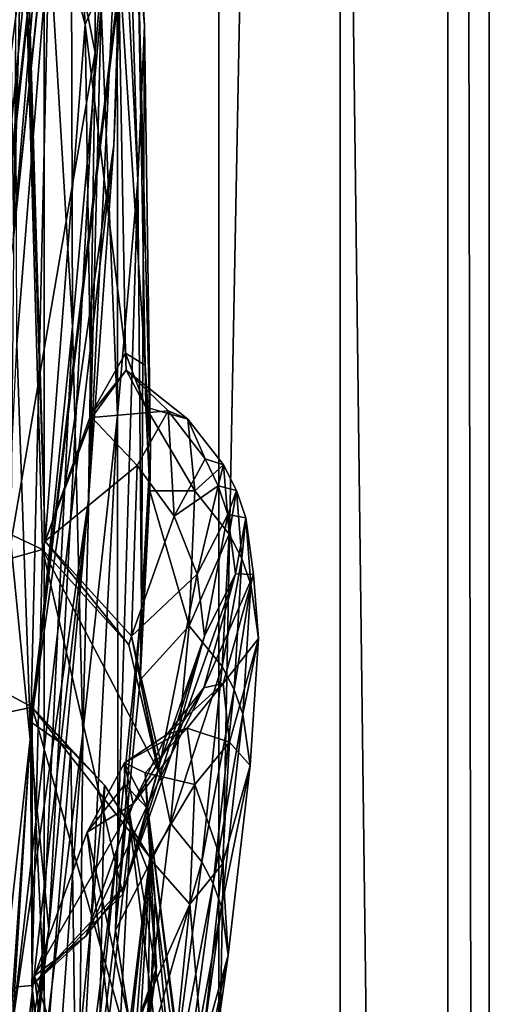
# Model space of a CAD drawing. Header units: metres. Extents: x -1004 to 0, y -808 to 0.
# Tile 78 of 122: x -17 to 0, y -441 to -405. Entities that reach past the tile are written whole.
import ezdxf

# ---------------------------------------------------------------- set-up
doc = ezdxf.new("R2010")
doc.units = ezdxf.units.M

msp = doc.modelspace()

# ---------------------------------------------------------------- linework, layer by layer
at = {"layer": 'top01'}
for points in [[(-5.519217, -35.401562, 163.059708), (-38.838268, -744.103516, 163.059708), (-52.518909, -738.401428, 163.059708)], [(-52.518909, -738.401428, 163.059708), (-52.518909, -65.543846, 163.059708), (-5.519217, -35.401562, 163.059708)], [(-5.519217, -35.401562, 2063.059814), (-52.518909, -65.543846, 2063.059814), (-52.518909, -738.401428, 2063.059814)], [(-38.838268, -744.103516, 2063.059814), (-5.519217, -35.401562, 2063.059814), (-52.518909, -738.401428, 2063.059814)], [(-5.519217, -35.401562, 163.059708), (-35.448151, -746.330383, 163.059708), (-38.838268, -744.103516, 163.059708)], [(-38.838268, -744.103516, 2063.059814), (-35.448151, -746.330383, 2063.059814), (-5.519217, -35.401562, 2063.059814)], [(-33.221333, -749.720459, 163.059708), (-35.448151, -746.330383, 163.059708), (-5.519217, -35.401562, 163.059708)], [(-35.448151, -746.330383, 2063.059814), (-33.221333, -749.720459, 2063.059814), (-5.519217, -35.401562, 2063.059814)], [(-5.519217, -789.40155, 163.059708), (-33.221333, -749.720459, 163.059708), (-5.519217, -35.401562, 163.059708)], [(-5.519217, -35.401562, 2063.059814), (-33.221333, -749.720459, 2063.059814), (-5.519217, -789.40155, 2063.059814)], [(-5.519217, -789.40155, 163.059708), (-5.519217, -35.401562, 163.059708), (-5.519217, -789.40155, 173.920044)], [(-5.519217, -35.401562, 163.059708), (-5.519217, -35.401562, 2063.059814), (-5.519217, -789.40155, 173.920044)], [(-5.519217, -789.40155, 173.920044), (-5.519217, -35.401562, 2063.059814), (-5.519217, -789.40155, 2051.920166)], [(-5.519217, -35.401562, 2063.059814), (-5.519217, -789.40155, 2063.059814), (-5.519217, -789.40155, 2051.920166)], [(-14.577818, -296.740875, 1608.159668), (-19.624281, -258.028748, 1608.027588), (-17.590122, -413.033936, 1608.080688)], [(-13.578199, -374.472443, 1608.185913), (-14.577818, -296.740875, 1608.159668), (-17.590122, -413.033936, 1608.080688)], [(-13.614356, -374.437164, 1611.010864), (-17.608839, -413.11734, 1610.883667), (-16.397919, -398.548248, 1717.933838)], [(-13.614356, -374.437164, 1611.010864), (-13.578199, -374.472443, 1608.185913), (-17.608839, -413.11734, 1610.883667)], [(-13.578199, -374.472443, 1608.185913), (-17.590122, -413.033936, 1608.080688), (-17.608839, -413.11734, 1610.883667)], [(-14.566199, -406.168793, 456.6586), (-14.564396, -374.864166, 456.759827), (-17.398537, -391.917389, 405.125092)], [(-14.566199, -406.168793, 456.6586), (-13.282385, -390.928864, 509.239197), (-14.564396, -374.864166, 456.759827)], [(-13.879843, -409.596252, 562.68634), (-13.668272, -403.748108, 614.817261), (-12.515596, -376.386993, 614.789063)], [(-13.879843, -409.596252, 562.68634), (-12.515596, -376.386993, 614.789063), (-12.650256, -378.647888, 562.581543)], [(-13.879843, -409.596252, 562.68634), (-12.650256, -378.647888, 562.581543), (-13.282385, -390.928864, 509.239197)], [(-101.642921, -448.420227, 620.141785), (-102.357254, -384.109985, 620.160461), (-16.904331, -430.387573, 617.922791)], [(-16.904331, -430.387573, 617.922791), (-102.357254, -384.109985, 620.160461), (-13.645579, -403.226196, 617.837463)], [(-17.32654, -396.832611, 660.886292), (-102.357239, -384.109344, 658.659668), (-16.525642, -424.55658, 660.907227)], [(-102.357239, -384.109344, 658.659668), (-101.642914, -448.420349, 658.678345), (-16.525642, -424.55658, 660.907227)], [(-12.990462, -402.318573, 838.314758), (-12.745431, -405.168243, 895.662537), (-13.882201, -387.750977, 838.363281)], [(-12.745431, -405.168243, 895.662537), (-13.60767, -390.325165, 895.702209), (-13.882201, -387.750977, 838.363281)], [(-17.551184, -387.898956, 1065.654785), (-16.26959, -401.831177, 1065.653809), (-17.471512, -416.97403, 1122.30127)], [(-15.48171, -390.116791, 1009.148804), (-15.41134, -416.303009, 1065.6521), (-16.26959, -401.831177, 1065.653809)], [(-14.354765, -404.501495, 1009.141663), (-15.41134, -416.303009, 1065.6521), (-15.48171, -390.116791, 1009.148804)], [(-12.992957, -410.896362, 952.533508), (-13.760507, -395.880981, 952.559692), (-13.60767, -390.325165, 895.702209)], [(-12.745431, -405.168243, 895.662537), (-12.992957, -410.896362, 952.533508), (-13.60767, -390.325165, 895.702209)], [(-14.823634, -422.714691, 509.420135), (-13.282385, -390.928864, 509.239197), (-14.566199, -406.168793, 456.6586)], [(-14.823634, -422.714691, 509.420135), (-13.879843, -409.596252, 562.68634), (-13.282385, -390.928864, 509.239197)], [(-17.23489, -396.52829, 663.897461), (-14.94688, -405.135193, 721.286072), (-15.701899, -391.42688, 721.319885)], [(-15.701899, -391.42688, 721.319885), (-14.94688, -405.135193, 721.286072), (-13.722804, -402.305908, 780.268066)], [(-17.69253, -424.315552, 404.999176), (-14.566199, -406.168793, 456.6586), (-17.398537, -391.917389, 405.125092)], [(-13.746901, -419.585205, 1009.129333), (-14.354765, -404.501495, 1009.141663), (-13.760507, -395.880981, 952.559692)], [(-12.992957, -410.896362, 952.533508), (-13.746901, -419.585205, 1009.129333), (-13.760507, -395.880981, 952.559692)], [(-17.23489, -396.52829, 663.897461), (-17.32654, -396.832611, 660.886292), (-16.424063, -424.245483, 663.919556)], [(-17.23489, -396.52829, 663.897461), (-16.424063, -424.245483, 663.919556), (-14.94688, -405.135193, 721.286072)], [(-17.32654, -396.832611, 660.886292), (-16.525642, -424.55658, 660.907227), (-16.424063, -424.245483, 663.919556)], [(-16.602623, -397.914673, 1772.733154), (-20.795893, -429.93927, 1827.241333), (-18.018032, -397.407349, 1827.502563)], [(-20.795893, -429.93927, 1827.241333), (-16.602623, -397.914673, 1772.733154), (-19.721045, -429.686066, 1772.509033)], [(-19.721045, -429.686066, 1772.509033), (-16.602623, -397.914673, 1772.733154), (-16.397919, -398.548248, 1717.933838)], [(-16.397919, -398.548248, 1717.933838), (-17.608839, -413.11734, 1610.883667), (-19.825047, -429.36908, 1717.76355)], [(-19.721045, -429.686066, 1772.509033), (-16.397919, -398.548248, 1717.933838), (-19.825047, -429.36908, 1717.76355)], [(-17.471512, -416.97403, 1122.30127), (-16.26959, -401.831177, 1065.653809), (-16.965616, -431.47287, 1122.301147)], [(-16.26959, -401.831177, 1065.653809), (-15.41134, -416.303009, 1065.6521), (-16.965616, -431.47287, 1122.301147)], [(-14.94688, -405.135193, 721.286072), (-13.455987, -417.28775, 780.196472), (-13.722804, -402.305908, 780.268066)], [(-12.990462, -402.318573, 838.314758), (-13.722804, -402.305908, 780.268066), (-12.727477, -417.733063, 838.24292)], [(-13.722804, -402.305908, 780.268066), (-13.455987, -417.28775, 780.196472), (-12.727477, -417.733063, 838.24292)], [(-12.727477, -417.733063, 838.24292), (-12.526361, -420.86734, 895.604187), (-12.990462, -402.318573, 838.314758)], [(-12.526361, -420.86734, 895.604187), (-12.745431, -405.168243, 895.662537), (-12.990462, -402.318573, 838.314758)], [(-16.904331, -430.387573, 617.922791), (-13.645579, -403.226196, 617.837463), (-13.668272, -403.748108, 614.817261)], [(-16.936718, -430.938965, 614.943726), (-16.904331, -430.387573, 617.922791), (-13.668272, -403.748108, 614.817261)], [(-16.936718, -430.938965, 614.943726), (-13.668272, -403.748108, 614.817261), (-13.879843, -409.596252, 562.68634)], [(-15.027869, -431.349976, 1065.650024), (-15.41134, -416.303009, 1065.6521), (-14.354765, -404.501495, 1009.141663)], [(-13.746901, -419.585205, 1009.129333), (-15.027869, -431.349976, 1065.650024), (-14.354765, -404.501495, 1009.141663)], [(-16.424063, -424.245483, 663.919556), (-14.71622, -419.536316, 721.235718), (-14.94688, -405.135193, 721.286072)], [(-14.94688, -405.135193, 721.286072), (-14.71622, -419.536316, 721.235718), (-13.455987, -417.28775, 780.196472)], [(-12.857775, -426.731262, 952.495422), (-12.992957, -410.896362, 952.533508), (-12.745431, -405.168243, 895.662537)], [(-12.526361, -420.86734, 895.604187), (-12.857775, -426.731262, 952.495422), (-12.745431, -405.168243, 895.662537)], [(-16.28536, -438.593903, 456.888458), (-14.566199, -406.168793, 456.6586), (-17.69253, -424.315552, 404.999176)], [(-16.28536, -438.593903, 456.888458), (-14.823634, -422.714691, 509.420135), (-14.566199, -406.168793, 456.6586)], [(-17.624399, -442.105499, 561.460938), (-13.879843, -409.596252, 562.68634), (-14.823634, -422.714691, 509.420135)], [(-17.624399, -442.105499, 561.460938), (-16.936718, -430.938965, 614.943726), (-13.879843, -409.596252, 562.68634)], [(-16.275244, -462.619049, 1512.004272), (-21.834862, -410.470459, 1457.984009), (-19.504272, -432.820007, 1458.24292)], [(-16.275244, -462.619049, 1512.004272), (-18.329147, -437.806305, 1511.832886), (-21.834862, -410.470459, 1457.984009)], [(-13.73529, -435.40567, 1009.112), (-13.746901, -419.585205, 1009.129333), (-12.992957, -410.896362, 952.533508)], [(-12.857775, -426.731262, 952.495422), (-13.73529, -435.40567, 1009.112), (-12.992957, -410.896362, 952.533508)], [(-16.090996, -453.466919, 1561.942749), (-22.173985, -417.570435, 1562.117554), (-21.912634, -412.923523, 1511.640137)], [(-16.090996, -453.466919, 1561.942749), (-21.912634, -412.923523, 1511.640137), (-18.329147, -437.806305, 1511.832886)], [(-15.41134, -416.303009, 1065.6521), (-16.870762, -446.376373, 1122.300659), (-16.965616, -431.47287, 1122.301147)], [(-15.027869, -431.349976, 1065.650024), (-16.870762, -446.376373, 1122.300659), (-15.41134, -416.303009, 1065.6521)], [(-16.965616, -431.47287, 1122.301147), (-19.051579, -450.18335, 1179.180542), (-17.471512, -416.97403, 1122.30127)], [(-14.71622, -419.536316, 721.235718), (-13.42255, -417.923645, 782.454895), (-13.455987, -417.28775, 780.196472)], [(-12.727477, -417.733063, 838.24292), (-13.455987, -417.28775, 780.196472), (-12.694281, -419.288361, 844.410339)], [(-13.455987, -417.28775, 780.196472), (-13.42255, -417.923645, 782.454895), (-12.694281, -419.288361, 844.410339)], [(-16.090996, -453.466919, 1561.942749), (-21.846928, -419.524536, 1565.049072), (-22.173985, -417.570435, 1562.117554)], [(-12.694281, -419.288361, 844.410339), (-12.54845, -422.382507, 890.468384), (-12.727477, -417.733063, 838.24292)], [(-12.54845, -422.382507, 890.468384), (-12.526361, -420.86734, 895.604187), (-12.727477, -417.733063, 838.24292)], [(-14.691984, -419.665131, 722.222656), (-13.42255, -417.923645, 782.454895), (-14.71622, -419.536316, 721.235718)], [(-13.42255, -417.923645, 782.454895), (-14.691984, -419.665131, 722.222656), (-11.868184, -419.420563, 769.520264)], [(-11.868184, -419.420563, 769.520264), (-11.152286, -419.734039, 822.446045), (-13.42255, -417.923645, 782.454895)], [(-11.152286, -419.734039, 822.446045), (-12.694281, -419.288361, 844.410339), (-13.42255, -417.923645, 782.454895)], [(-15.861531, -455.128296, 1564.892456), (-101.642914, -448.420349, 1567.138672), (-21.846928, -419.524536, 1565.049072)], [(-15.861531, -455.128296, 1564.892456), (-21.846928, -419.524536, 1565.049072), (-16.090996, -453.466919, 1561.942749)], [(-16.424063, -424.245483, 663.919556), (-14.691984, -419.665131, 722.222656), (-14.71622, -419.536316, 721.235718)], [(-14.691984, -419.665131, 722.222656), (-13.024651, -421.445374, 716.636414), (-11.868184, -419.420563, 769.520264)], [(-11.868184, -419.420563, 769.520264), (-13.024651, -421.445374, 716.636414), (-11.649792, -423.315521, 716.622192)], [(-12.54845, -422.382507, 890.468384), (-12.694281, -419.288361, 844.410339), (-10.890951, -422.385162, 875.311707)], [(-12.694281, -419.288361, 844.410339), (-11.152286, -419.734039, 822.446045), (-10.890951, -422.385162, 875.311707)], [(-11.649792, -423.315521, 716.622192), (-10.51102, -421.198517, 769.499756), (-11.868184, -419.420563, 769.520264)], [(-10.51102, -421.198517, 769.499756), (-11.152286, -419.734039, 822.446045), (-11.868184, -419.420563, 769.520264)], [(-14.691984, -419.665131, 722.222656), (-16.424063, -424.245483, 663.919556), (-13.024651, -421.445374, 716.636414)], [(-13.73529, -435.40567, 1009.112), (-15.179083, -447.003876, 1065.647217), (-13.746901, -419.585205, 1009.129333)], [(-15.179083, -447.003876, 1065.647217), (-15.027869, -431.349976, 1065.650024), (-13.746901, -419.585205, 1009.129333)], [(-10.890951, -422.385162, 875.311707), (-11.152286, -419.734039, 822.446045), (-9.829027, -421.420593, 822.424805)], [(-11.152286, -419.734039, 822.446045), (-10.51102, -421.198517, 769.499756), (-9.829027, -421.420593, 822.424805)], [(-12.54845, -422.382507, 890.468384), (-12.908237, -429.368896, 952.413574), (-12.526361, -420.86734, 895.604187)], [(-12.908237, -429.368896, 952.413574), (-12.857775, -426.731262, 952.495422), (-12.526361, -420.86734, 895.604187)], [(-10.021554, -422.200775, 769.489502), (-10.51102, -421.198517, 769.499756), (-11.649792, -423.315521, 716.622192)], [(-9.829027, -421.420593, 822.424805), (-10.51102, -421.198517, 769.499756), (-10.021554, -422.200775, 769.489502)], [(-16.424063, -424.245483, 663.919556), (-13.227365, -427.76001, 664.028564), (-13.024651, -421.445374, 716.636414)], [(-13.024651, -421.445374, 716.636414), (-13.227365, -427.76001, 664.028564), (-11.649792, -423.315521, 716.622192)], [(-10.890951, -422.385162, 875.311707), (-9.829027, -421.420593, 822.424805), (-9.6138, -423.981384, 875.293396)], [(-9.829027, -421.420593, 822.424805), (-10.021554, -422.200775, 769.489502), (-9.350288, -422.375122, 822.414185)], [(-9.6138, -423.981384, 875.293396), (-9.829027, -421.420593, 822.424805), (-9.350288, -422.375122, 822.414185)], [(-12.908237, -429.368896, 952.413574), (-12.54845, -422.382507, 890.468384), (-11.09828, -427.370422, 928.015747)], [(-12.54845, -422.382507, 890.468384), (-10.890951, -422.385162, 875.311707), (-11.09828, -427.370422, 928.015747)], [(-10.802542, -425.467346, 716.607971), (-10.021554, -422.200775, 769.489502), (-11.649792, -423.315521, 716.622192)], [(-11.09828, -427.370422, 928.015747), (-10.890951, -422.385162, 875.311707), (-9.6138, -423.981384, 875.293396)], [(-9.667861, -423.255737, 769.479248), (-10.021554, -422.200775, 769.489502), (-10.802542, -425.467346, 716.607971)], [(-9.350288, -422.375122, 822.414185), (-10.021554, -422.200775, 769.489502), (-9.667861, -423.255737, 769.479248)], [(-9.350288, -422.375122, 822.414185), (-9.667861, -423.255737, 769.479248), (-9.003084, -423.381592, 822.403503)], [(-9.6138, -423.981384, 875.293396), (-9.350288, -422.375122, 822.414185), (-9.150765, -424.887848, 875.284302)], [(-9.150765, -424.887848, 875.284302), (-9.350288, -422.375122, 822.414185), (-9.003084, -423.381592, 822.403503)], [(-18.597216, -455.692291, 508.546051), (-14.823634, -422.714691, 509.420135), (-16.28536, -438.593903, 456.888458)], [(-18.597216, -455.692291, 508.546051), (-17.624399, -442.105499, 561.460938), (-14.823634, -422.714691, 509.420135)], [(-11.649792, -423.315521, 716.622192), (-13.227365, -427.76001, 664.028564), (-10.802542, -425.467346, 716.607971)], [(-10.530829, -427.756378, 716.59375), (-9.667861, -423.255737, 769.479248), (-10.802542, -425.467346, 716.607971)], [(-9.386767, -425.450134, 769.458801), (-9.667861, -423.255737, 769.479248), (-10.530829, -427.756378, 716.59375)], [(-9.003084, -423.381592, 822.403503), (-9.667861, -423.255737, 769.479248), (-9.386767, -425.450134, 769.458801)], [(-9.003084, -423.381592, 822.403503), (-9.386767, -425.450134, 769.458801), (-8.722178, -425.478485, 822.382263)], [(-9.150765, -424.887848, 875.284302), (-9.003084, -423.381592, 822.403503), (-8.814185, -425.845001, 875.275146)], [(-8.814185, -425.845001, 875.275146), (-9.003084, -423.381592, 822.403503), (-8.722178, -425.478485, 822.382263)], [(-16.525642, -424.55658, 660.907227), (-13.325898, -428.083893, 660.991028), (-16.424063, -424.245483, 663.919556)], [(-13.325898, -428.083893, 660.991028), (-13.227365, -427.76001, 664.028564), (-16.424063, -424.245483, 663.919556)], [(-11.09828, -427.370422, 928.015747), (-9.6138, -423.981384, 875.293396), (-9.877585, -428.877441, 928.002563)], [(-9.877585, -428.877441, 928.002563), (-9.6138, -423.981384, 875.293396), (-9.150765, -424.887848, 875.284302)], [(-16.525642, -424.55658, 660.907227), (-101.642914, -448.420349, 658.678345), (-16.91436, -440.682129, 660.897095)], [(-19.468628, -457.1828, 405.247559), (-16.28536, -438.593903, 456.888458), (-17.69253, -424.315552, 404.999176)], [(-16.91436, -440.682129, 660.897095), (-13.555279, -437.303345, 660.985046), (-16.525642, -424.55658, 660.907227)], [(-13.555279, -437.303345, 660.985046), (-12.245571, -432.723206, 661.019348), (-16.525642, -424.55658, 660.907227)], [(-16.525642, -424.55658, 660.907227), (-12.245571, -432.723206, 661.019348), (-13.325898, -428.083893, 660.991028)], [(-9.877585, -428.877441, 928.002563), (-9.150765, -424.887848, 875.284302), (-9.434307, -429.735413, 927.995972)], [(-9.434307, -429.735413, 927.995972), (-9.150765, -424.887848, 875.284302), (-8.814185, -425.845001, 875.275146)], [(-13.227365, -427.76001, 664.028564), (-12.151317, -432.38681, 664.062073), (-10.802542, -425.467346, 716.607971)], [(-10.802542, -425.467346, 716.607971), (-12.151317, -432.38681, 664.062073), (-10.530829, -427.756378, 716.59375)], [(-10.556359, -429.663269, 769.417786), (-9.386767, -425.450134, 769.458801), (-11.757204, -432.149841, 716.565247)], [(-11.757204, -432.149841, 716.565247), (-9.386767, -425.450134, 769.458801), (-10.530829, -427.756378, 716.59375)], [(-8.722178, -425.478485, 822.382263), (-9.386767, -425.450134, 769.458801), (-10.556359, -429.663269, 769.417786)], [(-8.722178, -425.478485, 822.382263), (-10.556359, -429.663269, 769.417786), (-9.842606, -429.506104, 822.339722)], [(-8.539027, -427.841888, 875.256897), (-8.722178, -425.478485, 822.382263), (-9.842606, -429.506104, 822.339722)], [(-8.814185, -425.845001, 875.275146), (-8.722178, -425.478485, 822.382263), (-8.539027, -427.841888, 875.256897)], [(-9.434307, -429.735413, 927.995972), (-8.814185, -425.845001, 875.275146), (-9.111564, -430.642395, 927.989441)], [(-9.111564, -430.642395, 927.989441), (-8.814185, -425.845001, 875.275146), (-8.539027, -427.841888, 875.256897)], [(-12.908237, -429.368896, 952.413574), (-13.815798, -438.632629, 1009.035583), (-12.857775, -426.731262, 952.495422)], [(-13.815798, -438.632629, 1009.035583), (-13.73529, -435.40567, 1009.112), (-12.857775, -426.731262, 952.495422)], [(-12.908237, -429.368896, 952.413574), (-11.09828, -427.370422, 928.015747), (-11.785119, -434.680328, 980.456116)], [(-11.785119, -434.680328, 980.456116), (-11.09828, -427.370422, 928.015747), (-9.877585, -428.877441, 928.002563)], [(-12.151317, -432.38681, 664.062073), (-13.458581, -436.9552, 664.011719), (-10.530829, -427.756378, 716.59375)], [(-10.530829, -427.756378, 716.59375), (-13.458581, -436.9552, 664.011719), (-11.757204, -432.149841, 716.565247)], [(-13.325898, -428.083893, 660.991028), (-12.245571, -432.723206, 661.019348), (-13.227365, -427.76001, 664.028564)], [(-12.245571, -432.723206, 661.019348), (-12.151317, -432.38681, 664.062073), (-13.227365, -427.76001, 664.028564)], [(-8.539027, -427.841888, 875.256897), (-9.842606, -429.506104, 822.339722), (-9.609886, -431.679413, 875.220398)], [(-8.845863, -432.536682, 927.976257), (-8.539027, -427.841888, 875.256897), (-9.609886, -431.679413, 875.220398)], [(-9.111564, -430.642395, 927.989441), (-8.539027, -427.841888, 875.256897), (-8.845863, -432.536682, 927.976257)], [(-11.785119, -434.680328, 980.456116), (-9.877585, -428.877441, 928.002563), (-10.630906, -436.098846, 980.448608)], [(-10.630906, -436.098846, 980.448608), (-9.877585, -428.877441, 928.002563), (-9.434307, -429.735413, 927.995972)], [(-13.815798, -438.632629, 1009.035583), (-12.908237, -429.368896, 952.413574), (-11.785119, -434.680328, 980.456116)], [(-11.927012, -431.395233, 769.397278), (-10.556359, -429.663269, 769.417786), (-13.17269, -433.963409, 716.551025)], [(-13.17269, -433.963409, 716.551025), (-10.556359, -429.663269, 769.417786), (-11.757204, -432.149841, 716.565247)], [(-9.842606, -429.506104, 822.339722), (-11.927012, -431.395233, 769.397278), (-11.166711, -431.15625, 822.318481)], [(-9.842606, -429.506104, 822.339722), (-10.556359, -429.663269, 769.417786), (-11.927012, -431.395233, 769.397278)], [(-9.609886, -431.679413, 875.220398), (-9.842606, -429.506104, 822.339722), (-11.166711, -431.15625, 822.318481)], [(-10.630906, -436.098846, 980.448608), (-9.434307, -429.735413, 927.995972), (-10.211272, -436.907745, 980.444885)], [(-10.211272, -436.907745, 980.444885), (-9.434307, -429.735413, 927.995972), (-9.111564, -430.642395, 927.989441)], [(-16.904476, -446.578491, 617.922791), (-101.642921, -448.420227, 620.141785), (-16.904331, -430.387573, 617.922791)], [(-16.936718, -430.938965, 614.943726), (-15.471359, -431.971985, 614.945313), (-16.904331, -430.387573, 617.922791)], [(-13.315392, -442.944, 617.828796), (-16.904476, -446.578491, 617.922791), (-16.904331, -430.387573, 617.922791)], [(-12.546467, -435.934113, 617.808716), (-13.315392, -442.944, 617.828796), (-16.904331, -430.387573, 617.922791)], [(-15.471359, -431.971985, 614.945313), (-14.231717, -433.267853, 614.946899), (-16.904331, -430.387573, 617.922791)], [(-16.904331, -430.387573, 617.922791), (-14.231717, -433.267853, 614.946899), (-12.546467, -435.934113, 617.808716)], [(-10.211272, -436.907745, 980.444885), (-9.111564, -430.642395, 927.989441), (-9.905416, -437.76355, 980.441162)], [(-9.905416, -437.76355, 980.441162), (-9.111564, -430.642395, 927.989441), (-8.845863, -432.536682, 927.976257)], [(-17.624399, -442.105499, 561.460938), (-16.360973, -443.069763, 561.487488), (-16.936718, -430.938965, 614.943726)], [(-16.360973, -443.069763, 561.487488), (-15.471359, -431.971985, 614.945313), (-16.936718, -430.938965, 614.943726)], [(-12.725239, -432.815765, 839.816284), (-11.166711, -431.15625, 822.318481), (-13.486579, -432.440491, 781.283386)], [(-11.166711, -431.15625, 822.318481), (-11.927012, -431.395233, 769.397278), (-13.486579, -432.440491, 781.283386)], [(-10.88172, -433.247986, 875.202148), (-11.166711, -431.15625, 822.318481), (-12.725239, -432.815765, 839.816284)], [(-9.609886, -431.679413, 875.220398), (-11.166711, -431.15625, 822.318481), (-10.88172, -433.247986, 875.202148)], [(-16.965616, -431.47287, 1122.301147), (-16.870762, -446.376373, 1122.300659), (-19.309103, -464.835236, 1179.171021)], [(-19.051579, -450.18335, 1179.180542), (-16.965616, -431.47287, 1122.301147), (-19.309103, -464.835236, 1179.171021)], [(-15.179083, -447.003876, 1065.647217), (-17.223324, -461.708466, 1122.299805), (-15.027869, -431.349976, 1065.650024)], [(-17.223324, -461.708466, 1122.299805), (-16.870762, -446.376373, 1122.300659), (-15.027869, -431.349976, 1065.650024)], [(-13.486579, -432.440491, 781.283386), (-11.927012, -431.395233, 769.397278), (-13.17269, -433.963409, 716.551025)], [(-9.863051, -436.179474, 927.94989), (-9.609886, -431.679413, 875.220398), (-10.88172, -433.247986, 875.202148)], [(-8.845863, -432.536682, 927.976257), (-9.609886, -431.679413, 875.220398), (-9.863051, -436.179474, 927.94989)], [(-15.471359, -431.971985, 614.945313), (-16.360973, -443.069763, 561.487488), (-15.294946, -444.262268, 561.514038)], [(-14.231717, -433.267853, 614.946899), (-15.471359, -431.971985, 614.945313), (-15.294946, -444.262268, 561.514038)], [(-13.458581, -436.9552, 664.011719), (-14.923396, -438.850037, 663.958496), (-11.757204, -432.149841, 716.565247)], [(-11.757204, -432.149841, 716.565247), (-14.923396, -438.850037, 663.958496), (-13.17269, -433.963409, 716.551025)], [(-13.486579, -432.440491, 781.283386), (-14.869271, -435.011658, 721.440491), (-13.470001, -433.240601, 780.101501)], [(-13.17269, -433.963409, 716.551025), (-14.869271, -435.011658, 721.440491), (-13.486579, -432.440491, 781.283386)], [(-12.245571, -432.723206, 661.019348), (-13.555279, -437.303345, 660.985046), (-12.151317, -432.38681, 664.062073)], [(-13.555279, -437.303345, 660.985046), (-13.458581, -436.9552, 664.011719), (-12.151317, -432.38681, 664.062073)], [(-12.725239, -432.815765, 839.816284), (-13.486579, -432.440491, 781.283386), (-12.628046, -434.144135, 838.147827)], [(-12.628046, -434.144135, 838.147827), (-13.486579, -432.440491, 781.283386), (-13.470001, -433.240601, 780.101501)], [(-9.905416, -437.76355, 980.441162), (-8.845863, -432.536682, 927.976257), (-9.652556, -439.552307, 980.433655)], [(-9.652556, -439.552307, 980.433655), (-8.845863, -432.536682, 927.976257), (-9.863051, -436.179474, 927.94989)], [(-15.705172, -487.064972, 1512.154297), (-16.275244, -462.619049, 1512.004272), (-19.504272, -432.820007, 1458.24292)], [(-18.42391, -454.910736, 1458.469604), (-15.705172, -487.064972, 1512.154297), (-19.504272, -432.820007, 1458.24292)], [(-12.532846, -436.007935, 897.793884), (-12.725239, -432.815765, 839.816284), (-12.348312, -437.549225, 895.527161)], [(-12.348312, -437.549225, 895.527161), (-12.725239, -432.815765, 839.816284), (-12.628046, -434.144135, 838.147827)], [(-12.532846, -436.007935, 897.793884), (-10.88172, -433.247986, 875.202148), (-12.725239, -432.815765, 839.816284)], [(-15.294946, -444.262268, 561.514038), (-14.468408, -445.641205, 561.540588), (-14.231717, -433.267853, 614.946899)], [(-13.470001, -433.240601, 780.101501), (-14.869271, -435.011658, 721.440491), (-11.222261, -451.38031, 779.983154)], [(-14.468408, -445.641205, 561.540588), (-13.265933, -434.779572, 614.948486), (-14.231717, -433.267853, 614.946899)], [(-14.231717, -433.267853, 614.946899), (-13.265933, -434.779572, 614.948486), (-12.546467, -435.934113, 617.808716)], [(-11.222261, -451.38031, 779.983154), (-10.24987, -452.628845, 838.02948), (-13.470001, -433.240601, 780.101501)], [(-10.24987, -452.628845, 838.02948), (-12.628046, -434.144135, 838.147827), (-13.470001, -433.240601, 780.101501)], [(-11.075037, -437.666595, 927.936768), (-10.88172, -433.247986, 875.202148), (-12.532846, -436.007935, 897.793884)], [(-9.863051, -436.179474, 927.94989), (-10.88172, -433.247986, 875.202148), (-11.075037, -437.666595, 927.936768)], [(-14.923396, -438.850037, 663.958496), (-16.813416, -440.320038, 663.890747), (-13.17269, -433.963409, 716.551025)], [(-16.813416, -440.320038, 663.890747), (-14.869271, -435.011658, 721.440491), (-13.17269, -433.963409, 716.551025)], [(-10.24987, -452.628845, 838.02948), (-9.893653, -456.180054, 895.431519), (-12.628046, -434.144135, 838.147827)], [(-9.893653, -456.180054, 895.431519), (-12.348312, -437.549225, 895.527161), (-12.628046, -434.144135, 838.147827)], [(-13.265933, -434.779572, 614.948486), (-14.468408, -445.641205, 561.540588), (-13.91157, -447.155579, 561.567078)], [(-13.265933, -434.779572, 614.948486), (-13.91157, -447.155579, 561.567078), (-12.608557, -436.449066, 614.950073)], [(-13.815798, -438.632629, 1009.035583), (-11.785119, -434.680328, 980.456116), (-12.960146, -444.302094, 1032.530273)], [(-12.546467, -435.934113, 617.808716), (-13.265933, -434.779572, 614.948486), (-12.608557, -436.449066, 614.950073)], [(-12.960146, -444.302094, 1032.530273), (-11.785119, -434.680328, 980.456116), (-10.630906, -436.098846, 980.448608)], [(-14.869271, -435.011658, 721.440491), (-16.813416, -440.320038, 663.890747), (-12.814877, -452.439301, 721.085693)], [(-14.869271, -435.011658, 721.440491), (-12.814877, -452.439301, 721.085693), (-11.222261, -451.38031, 779.983154)], [(-13.815798, -438.632629, 1009.035583), (-15.270842, -450.491852, 1064.727173), (-13.73529, -435.40567, 1009.112)], [(-15.270842, -450.491852, 1064.727173), (-15.179083, -447.003876, 1065.647217), (-13.73529, -435.40567, 1009.112)], [(-13.315392, -442.944, 617.828796), (-12.546467, -435.934113, 617.808716), (-12.309707, -440.008881, 614.953247)], [(-12.546467, -435.934113, 617.808716), (-12.608557, -436.449066, 614.950073), (-12.309707, -440.008881, 614.953247)], [(-12.960146, -444.302094, 1032.530273), (-10.630906, -436.098846, 980.448608), (-11.8826, -445.632355, 1032.52771)], [(-12.885983, -441.757111, 953.635254), (-12.532846, -436.007935, 897.793884), (-12.635789, -443.495483, 952.445496)], [(-12.885983, -441.757111, 953.635254), (-11.075037, -437.666595, 927.936768), (-12.532846, -436.007935, 897.793884)], [(-12.635789, -443.495483, 952.445496), (-12.532846, -436.007935, 897.793884), (-12.348312, -437.549225, 895.527161)], [(-11.8826, -445.632355, 1032.52771), (-10.630906, -436.098846, 980.448608), (-10.211272, -436.907745, 980.444885)], [(-10.611318, -442.994995, 980.418701), (-9.863051, -436.179474, 927.94989), (-11.075037, -437.666595, 927.936768)], [(-9.652556, -439.552307, 980.433655), (-9.863051, -436.179474, 927.94989), (-10.611318, -442.994995, 980.418701)], [(-12.608557, -436.449066, 614.950073), (-13.91157, -447.155579, 561.567078), (-13.686269, -450.368317, 561.620117)], [(-12.309707, -440.008881, 614.953247), (-12.608557, -436.449066, 614.950073), (-13.686269, -450.368317, 561.620117)], [(-13.555279, -437.303345, 660.985046), (-16.91436, -440.682129, 660.897095), (-13.458581, -436.9552, 664.011719)], [(-16.91436, -440.682129, 660.897095), (-14.923396, -438.850037, 663.958496), (-13.458581, -436.9552, 664.011719)], [(-11.8826, -445.632355, 1032.52771), (-10.211272, -436.907745, 980.444885), (-11.490582, -446.391388, 1032.526489)], [(-11.490582, -446.391388, 1032.526489), (-10.211272, -436.907745, 980.444885), (-9.905416, -437.76355, 980.441162)], [(-11.755556, -444.400421, 980.411255), (-11.075037, -437.666595, 927.936768), (-12.885983, -441.757111, 953.635254)], [(-10.158416, -462.072235, 952.383667), (-12.635789, -443.495483, 952.445496), (-12.348312, -437.549225, 895.527161)], [(-9.893653, -456.180054, 895.431519), (-10.158416, -462.072235, 952.383667), (-12.348312, -437.549225, 895.527161)], [(-10.611318, -442.994995, 980.418701), (-11.075037, -437.666595, 927.936768), (-11.755556, -444.400421, 980.411255)], [(-11.490582, -446.391388, 1032.526489), (-9.905416, -437.76355, 980.441162), (-11.204739, -447.194672, 1032.525146)], [(-11.204739, -447.194672, 1032.525146), (-9.905416, -437.76355, 980.441162), (-9.652556, -439.552307, 980.433655)], [(-13.073198, -489.733643, 1561.918579), (-18.329147, -437.806305, 1511.832886), (-16.275244, -462.619049, 1512.004272)], [(-13.073198, -489.733643, 1561.918579), (-16.090996, -453.466919, 1561.942749), (-18.329147, -437.806305, 1511.832886)], [(-19.969826, -471.671143, 456.312866), (-16.28536, -438.593903, 456.888458), (-19.468628, -457.1828, 405.247559)], [(-19.969826, -471.671143, 456.312866), (-18.597216, -455.692291, 508.546051), (-16.28536, -438.593903, 456.888458)], [(-16.91436, -440.682129, 660.897095), (-16.813416, -440.320038, 663.890747), (-14.923396, -438.850037, 663.958496)], [(-15.270842, -450.491852, 1064.727173), (-13.815798, -438.632629, 1009.035583), (-12.960146, -444.302094, 1032.530273)], [(-11.204739, -447.194672, 1032.525146), (-9.652556, -439.552307, 980.433655), (-10.968266, -448.874542, 1032.522705)], [(-10.968266, -448.874542, 1032.522705), (-9.652556, -439.552307, 980.433655), (-10.611318, -442.994995, 980.418701)], [(-13.686269, -450.368317, 561.620117), (-14.658155, -453.433502, 561.674927), (-12.309707, -440.008881, 614.953247)], [(-14.658155, -453.433502, 561.674927), (-13.380057, -443.416687, 614.958435), (-12.309707, -440.008881, 614.953247)], [(-12.309707, -440.008881, 614.953247), (-13.380057, -443.416687, 614.958435), (-13.315392, -442.944, 617.828796)], [(-101.642914, -448.420349, 658.678345), (-13.495397, -473.865295, 660.986572), (-16.91436, -440.682129, 660.897095)], [(-16.813416, -440.320038, 663.890747), (-16.91436, -440.682129, 660.897095), (-14.860268, -456.908386, 662.439331)], [(-16.91436, -440.682129, 660.897095), (-13.495397, -473.865295, 660.986572), (-14.860268, -456.908386, 662.439331)], [(-16.813416, -440.320038, 663.890747), (-14.787552, -456.898071, 663.936951), (-12.814877, -452.439301, 721.085693)], [(-14.787552, -456.898071, 663.936951), (-16.813416, -440.320038, 663.890747), (-14.860268, -456.908386, 662.439331)]]:
    msp.add_3dface(points, dxfattribs=at)
at = {"layer": 'top0123411'}
for points in [[(-0.000011, -804.032166), (-10, -10), (0, 0)], [(0, 0), (-1.527202, -1.527202, 175), (-0.000011, -804.032166)], [(-16.461397, -20.921553, 175), (-16.461384, -783.110596, 175), (-1.527202, -1.527202, 175)], [(-1.527202, -1.527202, 175), (-16.461384, -783.110596, 175), (-1.527213, -802.504944, 175)], [(-1.527202, -1.527202, 175), (-1.527213, -802.504944, 175), (-0.000011, -804.032166)], [(-10, -10, 90), (-502.018646, -625.846375, 90), (-994.037292, -10, 90)], [(-494.003571, -626.560364, 90), (-502.018646, -625.846375, 90), (-10, -10, 90)], [(-485.779327, -628.854126, 90), (-494.003571, -626.560364, 90), (-10, -10, 90)], [(-477.800262, -632.855408, 90), (-485.779327, -628.854126, 90), (-10, -10, 90)], [(-10, -10, 90), (-470.61264, -638.481506, 90), (-477.800262, -632.855408, 90)], [(-217.024689, -763.271118, 90), (-470.61264, -638.481506, 90), (-10, -10, 90)], [(-10.00001, -794.032166, 90), (-217.024689, -763.271118, 90), (-10, -10, 90)], [(-10.00001, -794.032166), (-10, -10), (-0.000011, -804.032166)], [(-10, -10, 90), (-10, -10), (-10.00001, -794.032166, 90)], [(-10, -10), (-10.00001, -794.032166), (-10.00001, -794.032166, 90)], [(-16.461397, -20.921553, 163.059708), (-53.781029, -397.188965, 163.059708), (-16.461384, -783.110596, 163.059708)], [(-16.461397, -20.921553, 175), (-16.461397, -20.921553, 163.059708), (-16.461384, -783.110596, 175)], [(-16.461397, -20.921553, 163.059708), (-16.461384, -783.110596, 163.059708), (-16.461384, -783.110596, 175)], [(-53.781029, -397.188965, 163.059708), (-53.731449, -483.550323, 163.059708), (-16.461384, -783.110596, 163.059708)]]:
    msp.add_3dface(points, dxfattribs=at)

doc.saveas('drawing.dxf')
